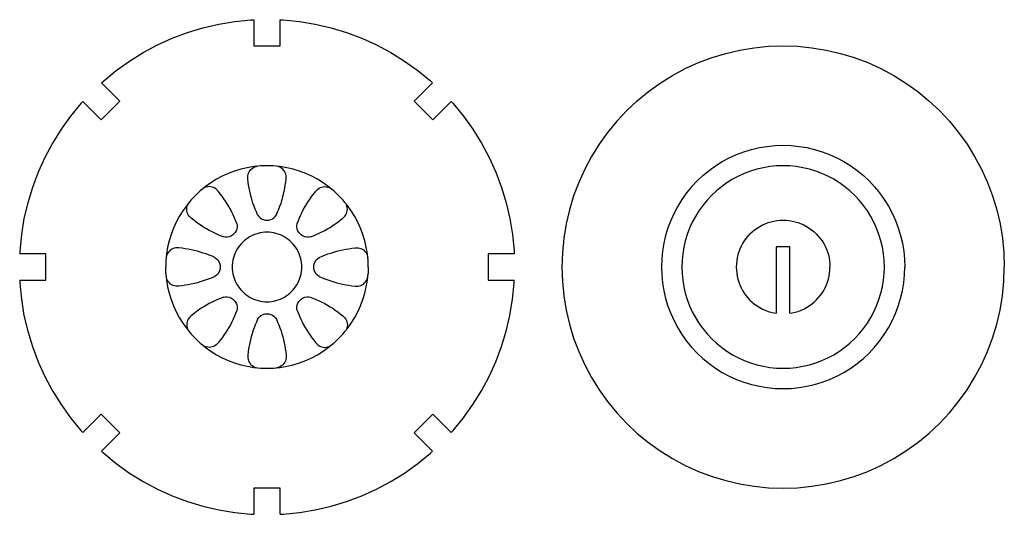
# Model space of a CAD drawing. Extents: x -264 to 264, y -276 to 276.
# Tile 19 of 19: x 111 to 254, y 205 to 276. Entities that reach past the tile are written whole.
import ezdxf

# ---------------------------------------------------------------- set-up
doc = ezdxf.new("R2010")
doc.units = 0
doc.header["$MEASUREMENT"] = 0
doc.layers.get('0').update_dxf_attribs({"linetype": 'CONTINUOUS'})

msp = doc.modelspace()

# ---------------------------------------------------------------- linework, layer by layer
for p, q in [((140.1, 275.83), (142.42, 276.21)), ((142.42, 276.21), (144.76, 276.44)), ((144.76, 276.44), (145.19, 276.46)), ((145.19, 276.46), (145.19, 272.67)), ((149.04, 276.46), (149.47, 276.44)), ((149.04, 272.67), (149.04, 276.46)), ((149.47, 276.44), (151.81, 276.21)), ((151.81, 276.21), (154.13, 275.83)), ((133.35, 273.78), (135.55, 274.61)), ((135.55, 274.61), (137.8, 275.3)), ((137.8, 275.3), (140.1, 275.83)), ((154.13, 275.83), (156.42, 275.3)), ((156.42, 275.3), (158.68, 274.61)), ((158.68, 274.61), (160.88, 273.78)), ((131.2, 272.81), (133.35, 273.78)), ((160.88, 273.78), (163.02, 272.81)), ((127.13, 270.46), (129.13, 271.7)), ((129.13, 271.7), (131.2, 272.81)), ((145.19, 272.67), (149.04, 272.67)), ((163.02, 272.81), (165.1, 271.7)), ((165.1, 271.7), (167.1, 270.46)), ((213.74, 271.57), (215.79, 272.05)), ((215.79, 272.05), (217.86, 272.39)), ((217.86, 272.39), (219.95, 272.6)), ((219.95, 272.6), (222.05, 272.67)), ((222.05, 272.67), (224.15, 272.6)), ((224.15, 272.6), (226.24, 272.39)), ((226.24, 272.39), (228.32, 272.05)), ((228.32, 272.05), (230.36, 271.57)), ((125.22, 269.09), (127.13, 270.46)), ((167.1, 270.46), (169.01, 269.09)), ((207.85, 269.36), (209.76, 270.22)), ((209.76, 270.22), (211.73, 270.96)), ((211.73, 270.96), (213.74, 271.57)), ((230.36, 271.57), (232.37, 270.96)), ((232.37, 270.96), (234.34, 270.22)), ((234.34, 270.22), (236.26, 269.36)), ((123.4, 267.6), (125.22, 269.09)), ((169.01, 269.09), (170.83, 267.6)), ((205.99, 268.36), (207.85, 269.36)), ((236.26, 269.36), (238.11, 268.36)), ((123.08, 267.3), (123.4, 267.6)), ((170.83, 267.6), (171.14, 267.3)), ((204.21, 267.26), (205.99, 268.36)), ((238.11, 268.36), (239.89, 267.26)), ((125.76, 264.62), (123.08, 267.3)), ((171.14, 267.3), (168.46, 264.62)), ((200.88, 264.7), (202.5, 266.03)), ((202.5, 266.03), (204.21, 267.26)), ((239.89, 267.26), (241.6, 266.03)), ((241.6, 266.03), (243.23, 264.7)), ((120.36, 264.58), (120.07, 264.27)), ((120.36, 264.58), (123.04, 261.9)), ((123.04, 261.9), (125.76, 264.62)), ((168.46, 264.62), (171.18, 261.9)), ((171.18, 261.9), (173.86, 264.58)), ((173.86, 264.58), (174.16, 264.27)), ((199.34, 263.26), (200.88, 264.7)), ((243.23, 264.7), (244.76, 263.26)), ((120.07, 264.27), (118.58, 262.45)), ((174.16, 264.27), (175.65, 262.45)), ((199.34, 263.26), (197.9, 261.73)), ((244.76, 263.26), (246.2, 261.73)), ((118.58, 262.45), (117.21, 260.54)), ((175.65, 262.45), (177.02, 260.54)), ((197.9, 261.73), (196.57, 260.1)), ((246.2, 261.73), (247.53, 260.1)), ((117.21, 260.54), (115.96, 258.54)), ((177.02, 260.54), (178.27, 258.54)), ((196.57, 260.1), (195.35, 258.39)), ((247.53, 260.1), (248.76, 258.39)), ((115.96, 258.54), (114.85, 256.46)), ((178.27, 258.54), (179.37, 256.46)), ((195.35, 258.39), (194.24, 256.61)), ((216.37, 257.28), (217.48, 257.61)), ((217.48, 257.61), (218.6, 257.88)), ((218.6, 257.88), (219.75, 258.06)), ((219.75, 258.06), (220.9, 258.18)), ((220.9, 258.18), (222.05, 258.22)), ((222.05, 258.22), (223.21, 258.18)), ((223.21, 258.18), (224.36, 258.06)), ((224.36, 258.06), (225.5, 257.88)), ((225.5, 257.88), (226.62, 257.61)), ((226.62, 257.61), (227.73, 257.28)), ((248.76, 258.39), (249.86, 256.61)), ((114.85, 256.46), (113.88, 254.32)), ((179.37, 256.46), (180.35, 254.32)), ((194.24, 256.61), (193.25, 254.76)), ((213.22, 255.85), (214.24, 256.39)), ((214.24, 256.39), (215.29, 256.87)), ((215.29, 256.87), (216.37, 257.28)), ((227.73, 257.28), (228.81, 256.87)), ((228.81, 256.87), (229.86, 256.39)), ((229.86, 256.39), (230.88, 255.85)), ((249.86, 256.61), (250.86, 254.76)), ((142.39, 254.47), (141.49, 254.13)), ((143.31, 254.75), (142.39, 254.47)), ((144.25, 254.97), (143.31, 254.75)), ((145.19, 255.13), (144.25, 254.97)), ((144.53, 254.38), (144.65, 254.56)), ((144.65, 254.56), (144.79, 254.73)), ((144.79, 254.73), (144.95, 254.87)), ((144.95, 254.87), (145.14, 254.99)), ((145.14, 254.99), (145.33, 255.08)), ((145.75, 255.18), (145.19, 255.13)), ((145.33, 255.08), (145.54, 255.15)), ((145.54, 255.15), (145.75, 255.18)), ((146.15, 255.22), (145.75, 255.18)), ((147.11, 255.25), (146.15, 255.22)), ((148.08, 255.22), (147.11, 255.25)), ((148.47, 255.18), (148.08, 255.22)), ((149.03, 255.13), (148.47, 255.18)), ((148.69, 255.15), (148.47, 255.18)), ((148.9, 255.08), (148.69, 255.15)), ((149.09, 254.99), (148.9, 255.08)), ((149.98, 254.97), (149.03, 255.13)), ((149.27, 254.87), (149.09, 254.99)), ((149.44, 254.73), (149.27, 254.87)), ((149.58, 254.56), (149.44, 254.73)), ((149.7, 254.38), (149.58, 254.56)), ((150.92, 254.75), (149.98, 254.97)), ((151.84, 254.47), (150.92, 254.75)), ((152.74, 254.13), (151.84, 254.47)), ((193.25, 254.76), (192.38, 252.84)), ((210.4, 253.83), (211.3, 254.56)), ((211.3, 254.56), (212.24, 255.24)), ((212.24, 255.24), (213.22, 255.85)), ((217.33, 254.47), (216.42, 254.13)), ((218.25, 254.75), (217.33, 254.47)), ((219.18, 254.97), (218.25, 254.75)), ((220.13, 255.13), (219.18, 254.97)), ((221.09, 255.22), (220.13, 255.13)), ((222.05, 255.25), (221.09, 255.22)), ((223.01, 255.22), (222.05, 255.25)), ((223.97, 255.13), (223.01, 255.22)), ((224.92, 254.97), (223.97, 255.13)), ((225.86, 254.75), (224.92, 254.97)), ((226.78, 254.47), (225.86, 254.75)), ((227.68, 254.13), (226.78, 254.47)), ((230.88, 255.85), (231.86, 255.24)), ((231.86, 255.24), (232.8, 254.56)), ((232.8, 254.56), (233.7, 253.83)), ((250.86, 254.76), (251.72, 252.84)), ((113.88, 254.32), (113.05, 252.11)), ((139.76, 253.28), (138.95, 252.78)), ((140.61, 253.74), (139.76, 253.28)), ((141.49, 254.13), (140.61, 253.74)), ((144.33, 253.77), (144.37, 253.98)), ((144.33, 253.55), (144.33, 253.77)), ((144.35, 253.33), (144.33, 253.55)), ((144.39, 252.88), (144.35, 253.33)), ((144.37, 253.98), (144.44, 254.19)), ((144.44, 254.19), (144.53, 254.38)), ((149.79, 254.19), (149.7, 254.38)), ((149.86, 253.98), (149.79, 254.19)), ((149.83, 252.88), (149.88, 253.33)), ((149.89, 253.77), (149.86, 253.98)), ((149.88, 253.33), (149.9, 253.55)), ((149.9, 253.55), (149.89, 253.77)), ((153.62, 253.74), (152.74, 254.13)), ((154.46, 253.28), (153.62, 253.74)), ((155.28, 252.78), (154.46, 253.28)), ((180.35, 254.32), (181.18, 252.11)), ((209.56, 253.04), (210.4, 253.83)), ((214.7, 253.28), (213.88, 252.78)), ((215.55, 253.74), (214.7, 253.28)), ((216.42, 254.13), (215.55, 253.74)), ((228.55, 253.74), (227.68, 254.13)), ((229.4, 253.28), (228.55, 253.74)), ((230.22, 252.78), (229.4, 253.28)), ((233.7, 253.83), (234.54, 253.04)), ((113.05, 252.11), (112.37, 249.86)), ((137.73, 251.86), (137.42, 251.6)), ((138.16, 252.21), (137.73, 251.86)), ((137.91, 251.98), (137.73, 251.86)), ((138.1, 252.09), (137.91, 251.98)), ((138.3, 252.16), (138.1, 252.09)), ((138.95, 252.78), (138.16, 252.21)), ((138.52, 252.2), (138.3, 252.16)), ((138.73, 252.22), (138.52, 252.2)), ((138.95, 252.2), (138.73, 252.22)), ((139.16, 252.16), (138.95, 252.2)), ((139.37, 252.09), (139.16, 252.16)), ((139.56, 251.99), (139.37, 252.09)), ((139.74, 251.86), (139.56, 251.99)), ((139.89, 251.71), (139.74, 251.86)), ((140.03, 251.54), (139.89, 251.71)), ((144.45, 252.44), (144.39, 252.88)), ((144.52, 251.99), (144.45, 252.44)), ((144.61, 251.55), (144.52, 251.99)), ((149.62, 251.55), (149.7, 251.99)), ((149.7, 251.99), (149.77, 252.44)), ((149.77, 252.44), (149.83, 252.88)), ((154.2, 251.54), (154.33, 251.71)), ((154.33, 251.71), (154.49, 251.86)), ((154.49, 251.86), (154.67, 251.99)), ((154.67, 251.99), (154.86, 252.09)), ((154.86, 252.09), (155.07, 252.16)), ((155.07, 252.16), (155.28, 252.2)), ((156.06, 252.21), (155.28, 252.78)), ((155.28, 252.2), (155.5, 252.22)), ((155.5, 252.22), (155.71, 252.2)), ((155.71, 252.2), (155.92, 252.16)), ((155.92, 252.16), (156.13, 252.09)), ((156.5, 251.86), (156.06, 252.21)), ((156.13, 252.09), (156.32, 251.98)), ((156.32, 251.98), (156.5, 251.86)), ((156.81, 251.6), (156.5, 251.86)), ((181.18, 252.11), (181.86, 249.86)), ((192.38, 252.84), (191.64, 250.87)), ((208.77, 252.2), (208.04, 251.3)), ((209.56, 253.04), (208.77, 252.2)), ((213.1, 252.21), (212.36, 251.6)), ((213.88, 252.78), (213.1, 252.21)), ((231, 252.21), (230.22, 252.78)), ((231.74, 251.6), (231, 252.21)), ((234.54, 253.04), (235.33, 252.2)), ((235.33, 252.2), (236.06, 251.3)), ((251.72, 252.84), (252.46, 250.87)), ((136.06, 250.24), (135.81, 249.93)), ((136.06, 250.24), (136.72, 250.95)), ((137.42, 251.6), (136.72, 250.95)), ((140.32, 251.19), (140.03, 251.54)), ((140.59, 250.84), (140.32, 251.19)), ((140.86, 250.47), (140.59, 250.84)), ((141.11, 250.1), (140.86, 250.47)), ((144.71, 251.11), (144.61, 251.55)), ((144.82, 250.67), (144.71, 251.11)), ((144.94, 250.23), (144.82, 250.67)), ((145.08, 249.8), (144.94, 250.23)), ((149.15, 249.8), (149.28, 250.23)), ((149.28, 250.23), (149.41, 250.67)), ((149.41, 250.67), (149.52, 251.11)), ((149.52, 251.11), (149.62, 251.55)), ((153.12, 250.1), (153.37, 250.47)), ((153.37, 250.47), (153.64, 250.84)), ((153.64, 250.84), (153.91, 251.19)), ((153.91, 251.19), (154.2, 251.54)), ((157.51, 250.95), (156.81, 251.6)), ((158.17, 250.24), (157.51, 250.95)), ((158.42, 249.93), (158.17, 250.24)), ((191.64, 250.87), (191.03, 248.86)), ((207.36, 250.36), (206.75, 249.38)), ((208.04, 251.3), (207.36, 250.36)), ((211, 250.24), (210.39, 249.5)), ((211.66, 250.95), (211, 250.24)), ((212.36, 251.6), (211.66, 250.95)), ((232.45, 250.95), (231.74, 251.6)), ((233.1, 250.24), (232.45, 250.95)), ((233.72, 249.5), (233.1, 250.24)), ((236.06, 251.3), (236.74, 250.36)), ((236.74, 250.36), (237.35, 249.38)), ((252.46, 250.87), (253.07, 248.86)), ((112.37, 249.86), (111.83, 247.57)), ((135.45, 249.5), (134.89, 248.72)), ((135.81, 249.93), (135.45, 249.5)), ((135.45, 248.93), (135.46, 249.15)), ((135.46, 248.72), (135.45, 248.93)), ((135.46, 249.15), (135.51, 249.36)), ((135.51, 249.36), (135.58, 249.57)), ((135.58, 249.57), (135.68, 249.76)), ((135.68, 249.76), (135.81, 249.93)), ((141.35, 249.72), (141.11, 250.1)), ((141.58, 249.33), (141.35, 249.72)), ((141.8, 248.93), (141.58, 249.33)), ((142.01, 248.53), (141.8, 248.93)), ((145.23, 249.38), (145.08, 249.8)), ((145.39, 248.95), (145.23, 249.38)), ((145.57, 248.54), (145.39, 248.95)), ((148.66, 248.54), (148.84, 248.95)), ((148.84, 248.95), (149, 249.38)), ((149, 249.38), (149.15, 249.8)), ((152.22, 248.53), (152.42, 248.93)), ((152.42, 248.93), (152.64, 249.33)), ((152.64, 249.33), (152.88, 249.72)), ((152.88, 249.72), (153.12, 250.1)), ((158.78, 249.5), (158.42, 249.93)), ((158.55, 249.76), (158.42, 249.93)), ((158.65, 249.57), (158.55, 249.76)), ((158.72, 249.36), (158.65, 249.57)), ((158.77, 249.15), (158.72, 249.36)), ((158.78, 248.93), (158.77, 249.15)), ((158.77, 248.72), (158.78, 248.93)), ((159.34, 248.72), (158.78, 249.5)), ((181.86, 249.86), (182.39, 247.57)), ((191.03, 248.86), (190.55, 246.82)), ((206.75, 249.38), (206.21, 248.36)), ((210.39, 249.5), (209.83, 248.72)), ((234.28, 248.72), (233.72, 249.5)), ((237.35, 249.38), (237.89, 248.36)), ((253.07, 248.86), (253.55, 246.82)), ((111.83, 247.57), (111.45, 245.25)), ((134.38, 247.9), (133.93, 247.05)), ((134.89, 248.72), (134.38, 247.9)), ((135.5, 248.5), (135.46, 248.72)), ((135.58, 248.3), (135.5, 248.5)), ((135.68, 248.11), (135.58, 248.3)), ((135.8, 247.93), (135.68, 248.11)), ((135.95, 247.77), (135.8, 247.93)), ((136.12, 247.63), (135.95, 247.77)), ((136.47, 247.35), (136.12, 247.63)), ((136.83, 247.07), (136.47, 247.35)), ((142.21, 248.12), (142.01, 248.53)), ((142.39, 247.71), (142.21, 248.12)), ((142.56, 247.29), (142.39, 247.71)), ((145.75, 248.13), (145.57, 248.54)), ((145.75, 248.13), (145.91, 247.9)), ((145.91, 247.9), (146.1, 247.71)), ((146.1, 247.71), (146.33, 247.55)), ((146.33, 247.55), (146.58, 247.43)), ((146.58, 247.43), (146.84, 247.36)), ((146.84, 247.36), (147.11, 247.34)), ((147.11, 247.34), (147.39, 247.36)), ((147.39, 247.36), (147.65, 247.43)), ((147.65, 247.43), (147.9, 247.55)), ((147.9, 247.55), (148.12, 247.71)), ((148.12, 247.71), (148.32, 247.9)), ((148.32, 247.9), (148.47, 248.13)), ((148.47, 248.13), (148.66, 248.54)), ((151.67, 247.29), (151.84, 247.71)), ((151.84, 247.71), (152.02, 248.12)), ((152.02, 248.12), (152.22, 248.53)), ((157.4, 247.07), (157.76, 247.35)), ((157.76, 247.35), (158.11, 247.63)), ((158.11, 247.63), (158.28, 247.77)), ((158.28, 247.77), (158.42, 247.93)), ((158.42, 247.93), (158.55, 248.11)), ((158.55, 248.11), (158.65, 248.3)), ((158.65, 248.3), (158.72, 248.5)), ((158.72, 248.5), (158.77, 248.72)), ((159.85, 247.9), (159.34, 248.72)), ((160.3, 247.05), (159.85, 247.9)), ((182.39, 247.57), (182.78, 245.25)), ((206.21, 248.36), (205.73, 247.31)), ((209.32, 247.9), (208.87, 247.05)), ((209.83, 248.72), (209.32, 247.9)), ((221.16, 247.29), (221.61, 247.34)), ((221.61, 247.34), (222.05, 247.35)), ((222.05, 247.35), (222.5, 247.34)), ((222.5, 247.34), (222.94, 247.29)), ((234.78, 247.9), (234.28, 248.72)), ((235.24, 247.05), (234.78, 247.9)), ((237.89, 248.36), (238.37, 247.31)), ((133.53, 246.18), (133.19, 245.28)), ((133.93, 247.05), (133.53, 246.18)), ((137.19, 246.81), (136.83, 247.07)), ((137.57, 246.56), (137.19, 246.81)), ((137.95, 246.31), (137.57, 246.56)), ((138.34, 246.08), (137.95, 246.31)), ((138.73, 245.86), (138.34, 246.08)), ((142.72, 246.87), (142.56, 247.29)), ((142.72, 246.06), (142.63, 245.8)), ((142.72, 246.87), (142.77, 246.6)), ((142.77, 246.33), (142.72, 246.06)), ((142.77, 246.6), (142.77, 246.33)), ((151.46, 246.6), (151.51, 246.87)), ((151.46, 246.33), (151.46, 246.6)), ((151.51, 246.06), (151.46, 246.33)), ((151.51, 246.87), (151.67, 247.29)), ((151.6, 245.8), (151.51, 246.06)), ((155.49, 245.86), (155.89, 246.08)), ((155.89, 246.08), (156.28, 246.31)), ((156.28, 246.31), (156.66, 246.56)), ((156.66, 246.56), (157.03, 246.81)), ((157.03, 246.81), (157.4, 247.07)), ((160.7, 246.18), (160.3, 247.05)), ((161.04, 245.28), (160.7, 246.18)), ((190.55, 246.82), (190.21, 244.74)), ((205.32, 246.23), (204.99, 245.12)), ((205.73, 247.31), (205.32, 246.23)), ((208.47, 246.18), (208.13, 245.28)), ((208.87, 247.05), (208.47, 246.18)), ((217.57, 245.66), (217.91, 245.95)), ((217.91, 245.95), (218.27, 246.21)), ((218.27, 246.21), (218.65, 246.44)), ((218.65, 246.44), (219.04, 246.65)), ((219.04, 246.65), (219.45, 246.83)), ((219.45, 246.83), (219.87, 246.99)), ((219.87, 246.99), (220.29, 247.12)), ((220.29, 247.12), (220.72, 247.22)), ((220.72, 247.22), (221.16, 247.29)), ((222.94, 247.29), (223.38, 247.22)), ((223.38, 247.22), (223.81, 247.12)), ((223.81, 247.12), (224.24, 246.99)), ((224.24, 246.99), (224.65, 246.83)), ((224.65, 246.83), (225.06, 246.65)), ((225.06, 246.65), (225.45, 246.44)), ((225.45, 246.44), (225.83, 246.21)), ((225.83, 246.21), (226.19, 245.95)), ((226.19, 245.95), (226.54, 245.66)), ((235.63, 246.18), (235.24, 247.05)), ((235.97, 245.28), (235.63, 246.18)), ((238.37, 247.31), (238.78, 246.23)), ((238.78, 246.23), (239.11, 245.12)), ((253.55, 246.82), (253.89, 244.74)), ((111.45, 245.25), (111.22, 242.9)), ((133.19, 245.28), (132.91, 244.36)), ((139.13, 245.65), (138.73, 245.86)), ((139.54, 245.46), (139.13, 245.65)), ((139.95, 245.28), (139.54, 245.46)), ((140.37, 245.1), (139.95, 245.28)), ((140.8, 244.95), (140.37, 245.1)), ((141.06, 244.9), (140.8, 244.95)), ((141.34, 244.9), (141.06, 244.9)), ((141.61, 244.95), (141.34, 244.9)), ((141.87, 245.04), (141.61, 244.95)), ((142.1, 245.18), (141.87, 245.04)), ((142.31, 245.35), (142.1, 245.18)), ((142.49, 245.56), (142.31, 245.35)), ((142.63, 245.8), (142.49, 245.56)), ((144.04, 244.56), (143.78, 244.35)), ((144.31, 244.75), (144.04, 244.56)), ((144.59, 244.92), (144.31, 244.75)), ((144.88, 245.08), (144.59, 244.92)), ((145.18, 245.22), (144.88, 245.08)), ((145.49, 245.33), (145.18, 245.22)), ((145.81, 245.43), (145.49, 245.33)), ((146.13, 245.5), (145.81, 245.43)), ((146.45, 245.56), (146.13, 245.5)), ((146.78, 245.59), (146.45, 245.56)), ((147.11, 245.6), (146.78, 245.59)), ((147.44, 245.59), (147.11, 245.6)), ((147.77, 245.56), (147.44, 245.59)), ((148.1, 245.5), (147.77, 245.56)), ((148.42, 245.43), (148.1, 245.5)), ((148.74, 245.33), (148.42, 245.43)), ((149.05, 245.22), (148.74, 245.33)), ((149.35, 245.08), (149.05, 245.22)), ((149.64, 244.92), (149.35, 245.08)), ((149.92, 244.75), (149.64, 244.92)), ((150.19, 244.56), (149.92, 244.75)), ((150.44, 244.35), (150.19, 244.56)), ((151.74, 245.56), (151.6, 245.8)), ((151.91, 245.35), (151.74, 245.56)), ((152.12, 245.18), (151.91, 245.35)), ((152.36, 245.04), (152.12, 245.18)), ((152.62, 244.95), (152.36, 245.04)), ((152.89, 244.9), (152.62, 244.95)), ((153.16, 244.9), (152.89, 244.9)), ((153.43, 244.95), (153.16, 244.9)), ((153.43, 244.95), (153.85, 245.1)), ((153.85, 245.1), (154.27, 245.28)), ((154.27, 245.28), (154.69, 245.46)), ((154.69, 245.46), (155.09, 245.65)), ((155.09, 245.65), (155.49, 245.86)), ((161.31, 244.36), (161.04, 245.28)), ((182.78, 245.25), (183.01, 242.9)), ((190.21, 244.74), (190, 242.65)), ((204.99, 245.12), (204.73, 244)), ((208.13, 245.28), (207.85, 244.36)), ((216.66, 244.69), (216.4, 244.33)), ((216.94, 245.04), (216.66, 244.69)), ((217.24, 245.36), (216.94, 245.04)), ((217.24, 245.36), (217.57, 245.66)), ((226.54, 245.66), (226.86, 245.36)), ((226.86, 245.36), (227.16, 245.04)), ((227.16, 245.04), (227.45, 244.69)), ((227.45, 244.69), (227.71, 244.33)), ((236.25, 244.36), (235.97, 245.28)), ((239.11, 245.12), (239.38, 244)), ((253.89, 244.74), (254.1, 242.65)), ((132.69, 243.42), (132.54, 242.47)), ((132.91, 244.36), (132.69, 243.42)), ((133.28, 243.14), (133.1, 243.02)), ((133.48, 243.23), (133.28, 243.14)), ((133.68, 243.29), (133.48, 243.23)), ((133.9, 243.33), (133.68, 243.29)), ((134.12, 243.34), (133.9, 243.33)), ((134.33, 243.32), (134.12, 243.34)), ((134.78, 243.27), (134.33, 243.32)), ((135.23, 243.21), (134.78, 243.27)), ((135.67, 243.14), (135.23, 243.21)), ((136.12, 243.05), (135.67, 243.14)), ((136.56, 242.96), (136.12, 243.05)), ((142.74, 243.08), (142.58, 242.78)), ((142.91, 243.36), (142.74, 243.08)), ((143.11, 243.63), (142.91, 243.36)), ((143.32, 243.88), (143.11, 243.63)), ((143.54, 244.12), (143.32, 243.88)), ((143.78, 244.35), (143.54, 244.12)), ((150.68, 244.12), (150.44, 244.35)), ((150.91, 243.88), (150.68, 244.12)), ((151.12, 243.63), (150.91, 243.88)), ((151.31, 243.36), (151.12, 243.63)), ((151.49, 243.08), (151.31, 243.36)), ((151.64, 242.78), (151.49, 243.08)), ((157.67, 242.96), (158.11, 243.05)), ((158.11, 243.05), (158.55, 243.14)), ((158.55, 243.14), (159, 243.21)), ((159, 243.21), (159.45, 243.27)), ((159.45, 243.27), (159.9, 243.32)), ((159.9, 243.32), (160.11, 243.34)), ((160.11, 243.34), (160.33, 243.33)), ((160.33, 243.33), (160.54, 243.29)), ((160.54, 243.29), (160.75, 243.23)), ((160.75, 243.23), (160.95, 243.14)), ((160.95, 243.14), (161.13, 243.02)), ((161.53, 243.42), (161.31, 244.36)), ((161.69, 242.47), (161.53, 243.42)), ((204.73, 244), (204.54, 242.86)), ((207.63, 243.42), (207.47, 242.47)), ((207.85, 244.36), (207.63, 243.42)), ((215.77, 243.15), (215.61, 242.74)), ((215.95, 243.56), (215.77, 243.15)), ((216.16, 243.95), (215.95, 243.56)), ((216.4, 244.33), (216.16, 243.95)), ((221.05, 243.5), (221.05, 233.83)), ((223.05, 243.5), (221.05, 243.5)), ((223.05, 233.83), (223.05, 243.5)), ((227.71, 244.33), (227.94, 243.95)), ((227.94, 243.95), (228.15, 243.56)), ((228.15, 243.56), (228.33, 243.15)), ((228.33, 243.15), (228.49, 242.74)), ((236.47, 243.42), (236.25, 244.36)), ((236.63, 242.47), (236.47, 243.42)), ((239.38, 244), (239.56, 242.86)), ((111.22, 242.9), (111.21, 242.47)), ((115, 242.47), (111.21, 242.47)), ((115, 238.63), (115, 242.47)), ((132.48, 241.91), (132.44, 241.51)), ((132.54, 242.47), (132.48, 241.91)), ((132.52, 242.13), (132.48, 241.91)), ((132.58, 242.33), (132.52, 242.13)), ((132.68, 242.53), (132.58, 242.33)), ((132.79, 242.71), (132.68, 242.53)), ((132.94, 242.87), (132.79, 242.71)), ((133.1, 243.02), (132.94, 242.87)), ((137, 242.85), (136.56, 242.96)), ((137.43, 242.72), (137, 242.85)), ((137.86, 242.58), (137.43, 242.72)), ((138.29, 242.44), (137.86, 242.58)), ((138.71, 242.27), (138.29, 242.44)), ((139.13, 242.1), (138.71, 242.27)), ((139.54, 241.91), (139.13, 242.1)), ((139.54, 241.91), (139.76, 241.75)), ((139.76, 241.75), (139.96, 241.56)), ((142.24, 241.86), (142.16, 241.54)), ((142.33, 242.17), (142.24, 241.86)), ((142.45, 242.48), (142.33, 242.17)), ((142.58, 242.78), (142.45, 242.48)), ((151.78, 242.48), (151.64, 242.78)), ((151.9, 242.17), (151.78, 242.48)), ((151.99, 241.86), (151.9, 242.17)), ((152.07, 241.54), (151.99, 241.86)), ((154.27, 241.56), (154.46, 241.75)), ((154.46, 241.75), (154.69, 241.91)), ((154.69, 241.91), (155.1, 242.1)), ((155.1, 242.1), (155.52, 242.27)), ((155.52, 242.27), (155.94, 242.44)), ((155.94, 242.44), (156.36, 242.58)), ((156.36, 242.58), (156.8, 242.72)), ((156.8, 242.72), (157.23, 242.85)), ((157.23, 242.85), (157.67, 242.96)), ((161.13, 243.02), (161.29, 242.87)), ((161.29, 242.87), (161.43, 242.71)), ((161.43, 242.71), (161.55, 242.53)), ((161.55, 242.53), (161.64, 242.33)), ((161.64, 242.33), (161.71, 242.13)), ((161.74, 241.91), (161.69, 242.47)), ((161.71, 242.13), (161.74, 241.91)), ((161.78, 241.51), (161.74, 241.91)), ((179.23, 242.47), (179.23, 238.63)), ((183.02, 242.47), (179.23, 242.47)), ((183.01, 242.9), (183.02, 242.47)), ((190, 242.65), (189.93, 240.55)), ((204.42, 241.71), (204.39, 240.55)), ((204.54, 242.86), (204.42, 241.71)), ((207.47, 242.47), (207.38, 241.51)), ((215.38, 241.88), (215.31, 241.44)), ((215.48, 242.31), (215.38, 241.88)), ((215.61, 242.74), (215.48, 242.31)), ((228.49, 242.74), (228.62, 242.31)), ((228.62, 242.31), (228.72, 241.88)), ((228.72, 241.88), (228.79, 241.44)), ((236.72, 241.51), (236.63, 242.47)), ((239.56, 242.86), (239.68, 241.71)), ((239.68, 241.71), (239.72, 240.55)), ((254.1, 242.65), (254.17, 240.55)), ((132.44, 241.51), (132.41, 240.55)), ((132.44, 239.59), (132.41, 240.55)), ((139.96, 241.56), (140.11, 241.34)), ((140.11, 241.34), (140.23, 241.09)), ((140.23, 241.09), (140.3, 240.82)), ((140.3, 240.28), (140.23, 240.01)), ((140.3, 240.82), (140.32, 240.55)), ((140.32, 240.55), (140.3, 240.28)), ((142.07, 240.88), (142.06, 240.55)), ((142.06, 240.55), (142.07, 240.22)), ((142.11, 241.21), (142.07, 240.88)), ((142.07, 240.22), (142.11, 239.89)), ((142.16, 241.54), (142.11, 241.21)), ((152.12, 241.21), (152.07, 241.54)), ((152.15, 240.88), (152.12, 241.21)), ((152.12, 239.89), (152.15, 240.22)), ((152.16, 240.55), (152.15, 240.88)), ((152.15, 240.22), (152.16, 240.55)), ((153.9, 240.55), (153.93, 240.82)), ((153.93, 240.28), (153.9, 240.55)), ((153.93, 240.82), (154, 241.09)), ((154, 240.01), (153.93, 240.28)), ((154, 241.09), (154.11, 241.34)), ((154.11, 241.34), (154.27, 241.56)), ((161.82, 240.55), (161.78, 241.51)), ((161.82, 240.55), (161.78, 239.59)), ((189.93, 240.55), (190, 238.45)), ((204.39, 240.55), (204.42, 239.4)), ((207.38, 241.51), (207.35, 240.55)), ((207.35, 240.55), (207.38, 239.59)), ((215.26, 241), (215.25, 240.55)), ((215.25, 240.55), (215.26, 240.11)), ((215.31, 241.44), (215.26, 241)), ((228.79, 241.44), (228.84, 241)), ((228.84, 241), (228.85, 240.55)), ((228.84, 240.11), (228.85, 240.55)), ((236.75, 240.55), (236.72, 241.51)), ((236.72, 239.59), (236.75, 240.55)), ((239.68, 239.4), (239.72, 240.55)), ((254.1, 238.45), (254.17, 240.55)), ((132.44, 239.59), (132.48, 239.19)), ((132.48, 239.19), (132.54, 238.63)), ((132.52, 238.98), (132.48, 239.19)), ((132.58, 238.77), (132.52, 238.98)), ((132.68, 238.57), (132.58, 238.77)), ((138.71, 238.83), (138.29, 238.67)), ((139.13, 239), (138.71, 238.83)), ((139.54, 239.19), (139.13, 239)), ((139.76, 239.35), (139.54, 239.19)), ((139.96, 239.54), (139.76, 239.35)), ((140.11, 239.77), (139.96, 239.54)), ((140.23, 240.01), (140.11, 239.77)), ((142.11, 239.89), (142.16, 239.57)), ((142.16, 239.57), (142.24, 239.24)), ((142.24, 239.24), (142.33, 238.93)), ((142.33, 238.93), (142.45, 238.62)), ((151.78, 238.62), (151.9, 238.93)), ((151.9, 238.93), (151.99, 239.24)), ((151.99, 239.24), (152.07, 239.57)), ((152.07, 239.57), (152.12, 239.89)), ((154.11, 239.77), (154, 240.01)), ((154.27, 239.54), (154.11, 239.77)), ((154.46, 239.35), (154.27, 239.54)), ((154.69, 239.19), (154.46, 239.35)), ((154.69, 239.19), (155.1, 239)), ((155.1, 239), (155.52, 238.83)), ((155.52, 238.83), (155.94, 238.67)), ((161.55, 238.57), (161.64, 238.77)), ((161.64, 238.77), (161.71, 238.98)), ((161.69, 238.63), (161.74, 239.19)), ((161.71, 238.98), (161.74, 239.19)), ((161.74, 239.19), (161.78, 239.59)), ((204.42, 239.4), (204.54, 238.25)), ((207.38, 239.59), (207.47, 238.63)), ((215.26, 240.11), (215.31, 239.66)), ((215.31, 239.66), (215.38, 239.22)), ((215.38, 239.22), (215.48, 238.79)), ((215.48, 238.79), (215.61, 238.36)), ((228.49, 238.36), (228.62, 238.79)), ((228.62, 238.79), (228.72, 239.22)), ((228.72, 239.22), (228.79, 239.66)), ((228.79, 239.66), (228.84, 240.11)), ((236.63, 238.63), (236.72, 239.59)), ((239.56, 238.25), (239.68, 239.4)), ((111.21, 238.63), (115, 238.63)), ((111.21, 238.63), (111.22, 238.2)), ((111.22, 238.2), (111.45, 235.86)), ((132.54, 238.63), (132.69, 237.68)), ((132.79, 238.39), (132.68, 238.57)), ((132.69, 237.68), (132.91, 236.75)), ((132.94, 238.23), (132.79, 238.39)), ((133.1, 238.08), (132.94, 238.23)), ((133.28, 237.97), (133.1, 238.08)), ((133.48, 237.87), (133.28, 237.97)), ((133.68, 237.81), (133.48, 237.87)), ((133.9, 237.77), (133.68, 237.81)), ((134.12, 237.76), (133.9, 237.77)), ((134.33, 237.79), (134.12, 237.76)), ((134.78, 237.83), (134.33, 237.79)), ((135.23, 237.89), (134.78, 237.83)), ((135.67, 237.96), (135.23, 237.89)), ((136.12, 238.05), (135.67, 237.96)), ((136.56, 238.15), (136.12, 238.05)), ((137, 238.26), (136.56, 238.15)), ((137.43, 238.38), (137, 238.26)), ((137.86, 238.52), (137.43, 238.38)), ((138.29, 238.67), (137.86, 238.52)), ((142.45, 238.62), (142.58, 238.32)), ((142.58, 238.32), (142.74, 238.03)), ((142.74, 238.03), (142.91, 237.75)), ((142.91, 237.75), (143.11, 237.48)), ((143.11, 237.48), (143.32, 237.22)), ((150.91, 237.22), (151.12, 237.48)), ((151.12, 237.48), (151.31, 237.75)), ((151.31, 237.75), (151.49, 238.03)), ((151.49, 238.03), (151.64, 238.32)), ((151.64, 238.32), (151.78, 238.62)), ((155.94, 238.67), (156.36, 238.52)), ((156.36, 238.52), (156.8, 238.38)), ((156.8, 238.38), (157.23, 238.26)), ((157.23, 238.26), (157.67, 238.15)), ((157.67, 238.15), (158.11, 238.05)), ((158.11, 238.05), (158.55, 237.96)), ((158.55, 237.96), (159, 237.89)), ((159, 237.89), (159.45, 237.83)), ((159.45, 237.83), (159.9, 237.79)), ((159.9, 237.79), (160.11, 237.76)), ((160.11, 237.76), (160.33, 237.77)), ((160.33, 237.77), (160.54, 237.81)), ((160.54, 237.81), (160.75, 237.87)), ((160.75, 237.87), (160.95, 237.97)), ((160.95, 237.97), (161.13, 238.08)), ((161.13, 238.08), (161.29, 238.23)), ((161.29, 238.23), (161.43, 238.39)), ((161.31, 236.75), (161.53, 237.68)), ((161.43, 238.39), (161.55, 238.57)), ((161.53, 237.68), (161.69, 238.63)), ((179.23, 238.63), (183.02, 238.63)), ((182.78, 235.86), (183.01, 238.2)), ((183.01, 238.2), (183.02, 238.63)), ((190, 238.45), (190.21, 236.36)), ((204.54, 238.25), (204.73, 237.1)), ((207.47, 238.63), (207.63, 237.68)), ((207.63, 237.68), (207.85, 236.75)), ((215.61, 238.36), (215.77, 237.95)), ((215.77, 237.95), (215.95, 237.54)), ((215.95, 237.54), (216.16, 237.15)), ((227.94, 237.15), (228.15, 237.54)), ((228.15, 237.54), (228.33, 237.95)), ((228.33, 237.95), (228.49, 238.36)), ((236.25, 236.75), (236.47, 237.68)), ((236.47, 237.68), (236.63, 238.63)), ((239.38, 237.1), (239.56, 238.25)), ((253.89, 236.36), (254.1, 238.45)), ((132.91, 236.75), (133.19, 235.83)), ((140.37, 236), (139.95, 235.83)), ((140.8, 236.16), (140.37, 236)), ((140.8, 236.16), (141.06, 236.2)), ((141.06, 236.2), (141.34, 236.2)), ((141.34, 236.2), (141.61, 236.16)), ((141.61, 236.16), (141.87, 236.06)), ((141.87, 236.06), (142.1, 235.93)), ((142.1, 235.93), (142.31, 235.75)), ((143.32, 237.22), (143.54, 236.98)), ((143.54, 236.98), (143.78, 236.75)), ((143.78, 236.75), (144.04, 236.54)), ((144.04, 236.54), (144.31, 236.35)), ((144.31, 236.35), (144.59, 236.18)), ((144.59, 236.18), (144.88, 236.02)), ((144.88, 236.02), (145.18, 235.89)), ((149.05, 235.89), (149.35, 236.02)), ((149.35, 236.02), (149.64, 236.18)), ((149.64, 236.18), (149.92, 236.35)), ((149.92, 236.35), (150.19, 236.54)), ((150.19, 236.54), (150.44, 236.75)), ((150.44, 236.75), (150.68, 236.98)), ((150.68, 236.98), (150.91, 237.22)), ((151.91, 235.75), (152.12, 235.93)), ((152.12, 235.93), (152.36, 236.06)), ((152.36, 236.06), (152.62, 236.16)), ((152.62, 236.16), (152.89, 236.2)), ((152.89, 236.2), (153.16, 236.2)), ((153.16, 236.2), (153.43, 236.16)), ((153.43, 236.16), (153.85, 236)), ((153.85, 236), (154.27, 235.83)), ((161.04, 235.83), (161.31, 236.75)), ((190.21, 236.36), (190.55, 234.29)), ((204.73, 237.1), (204.99, 235.98)), ((204.99, 235.98), (205.32, 234.87)), ((207.85, 236.75), (208.13, 235.83)), ((216.16, 237.15), (216.4, 236.77)), ((216.4, 236.77), (216.66, 236.41)), ((216.66, 236.41), (216.94, 236.07)), ((216.94, 236.07), (217.24, 235.74)), ((226.86, 235.74), (227.16, 236.07)), ((227.16, 236.07), (227.45, 236.41)), ((227.45, 236.41), (227.71, 236.77)), ((227.71, 236.77), (227.94, 237.15)), ((235.97, 235.83), (236.25, 236.75)), ((238.78, 234.87), (239.11, 235.98)), ((239.11, 235.98), (239.38, 237.1)), ((253.55, 234.29), (253.89, 236.36)), ((111.45, 235.86), (111.83, 233.53)), ((133.19, 235.83), (133.53, 234.92)), ((133.53, 234.92), (133.93, 234.05)), ((137.57, 234.55), (137.19, 234.29)), ((137.95, 234.79), (137.57, 234.55)), ((138.34, 235.02), (137.95, 234.79)), ((138.73, 235.24), (138.34, 235.02)), ((139.13, 235.45), (138.73, 235.24)), ((139.54, 235.64), (139.13, 235.45)), ((139.95, 235.83), (139.54, 235.64)), ((142.31, 235.75), (142.49, 235.54)), ((142.49, 235.54), (142.63, 235.3)), ((142.63, 235.3), (142.72, 235.05)), ((142.72, 235.05), (142.77, 234.78)), ((142.77, 234.5), (142.72, 234.23)), ((142.77, 234.78), (142.77, 234.5)), ((145.18, 235.89), (145.49, 235.77)), ((145.49, 235.77), (145.81, 235.67)), ((145.81, 235.67), (146.13, 235.6)), ((146.13, 235.6), (146.45, 235.54)), ((146.45, 235.54), (146.78, 235.51)), ((146.78, 235.51), (147.11, 235.5)), ((147.11, 235.5), (147.44, 235.51)), ((147.44, 235.51), (147.77, 235.54)), ((147.77, 235.54), (148.1, 235.6)), ((148.1, 235.6), (148.42, 235.67)), ((148.42, 235.67), (148.74, 235.77)), ((148.74, 235.77), (149.05, 235.89)), ((151.46, 234.78), (151.51, 235.05)), ((151.46, 234.5), (151.46, 234.78)), ((151.51, 234.23), (151.46, 234.5)), ((151.51, 235.05), (151.6, 235.3)), ((151.6, 235.3), (151.74, 235.54)), ((151.74, 235.54), (151.91, 235.75)), ((154.27, 235.83), (154.69, 235.64)), ((154.69, 235.64), (155.09, 235.45)), ((155.09, 235.45), (155.49, 235.24)), ((155.49, 235.24), (155.89, 235.02)), ((155.89, 235.02), (156.28, 234.79)), ((156.28, 234.79), (156.66, 234.55)), ((156.66, 234.55), (157.03, 234.29)), ((160.3, 234.05), (160.7, 234.92)), ((160.7, 234.92), (161.04, 235.83)), ((182.39, 233.53), (182.78, 235.86)), ((205.32, 234.87), (205.73, 233.79)), ((208.13, 235.83), (208.47, 234.92)), ((208.47, 234.92), (208.87, 234.05)), ((217.24, 235.74), (217.57, 235.44)), ((217.57, 235.44), (217.91, 235.16)), ((217.91, 235.16), (218.27, 234.9)), ((218.27, 234.9), (218.65, 234.66)), ((218.65, 234.66), (219.04, 234.45)), ((225.06, 234.45), (225.45, 234.66)), ((225.45, 234.66), (225.83, 234.9)), ((225.83, 234.9), (226.19, 235.16)), ((226.19, 235.16), (226.54, 235.44)), ((226.54, 235.44), (226.86, 235.74)), ((235.24, 234.05), (235.63, 234.92)), ((235.63, 234.92), (235.97, 235.83)), ((238.37, 233.79), (238.78, 234.87)), ((111.83, 233.53), (112.37, 231.24)), ((133.93, 234.05), (134.38, 233.2)), ((134.38, 233.2), (134.89, 232.38)), ((135.8, 233.17), (135.68, 233)), ((135.95, 233.33), (135.8, 233.17)), ((136.12, 233.47), (135.95, 233.33)), ((136.47, 233.75), (136.12, 233.47)), ((136.83, 234.03), (136.47, 233.75)), ((137.19, 234.29), (136.83, 234.03)), ((142.39, 233.39), (142.21, 232.98)), ((142.56, 233.81), (142.39, 233.39)), ((142.72, 234.23), (142.56, 233.81)), ((145.75, 232.98), (145.91, 233.2)), ((145.91, 233.2), (146.1, 233.39)), ((146.1, 233.39), (146.33, 233.55)), ((146.33, 233.55), (146.58, 233.67)), ((146.58, 233.67), (146.84, 233.74)), ((146.84, 233.74), (147.11, 233.76)), ((147.11, 233.76), (147.39, 233.74)), ((147.39, 233.74), (147.65, 233.67)), ((147.65, 233.67), (147.9, 233.55)), ((147.9, 233.55), (148.12, 233.39)), ((148.12, 233.39), (148.32, 233.2)), ((148.32, 233.2), (148.47, 232.98)), ((151.51, 234.23), (151.67, 233.81)), ((151.67, 233.81), (151.84, 233.39)), ((151.84, 233.39), (152.02, 232.98)), ((157.03, 234.29), (157.4, 234.03)), ((157.4, 234.03), (157.76, 233.75)), ((157.76, 233.75), (158.11, 233.47)), ((158.11, 233.47), (158.28, 233.33)), ((158.28, 233.33), (158.42, 233.17)), ((158.42, 233.17), (158.55, 233)), ((159.34, 232.38), (159.85, 233.2)), ((159.85, 233.2), (160.3, 234.05)), ((181.86, 231.24), (182.39, 233.53)), ((190.55, 234.29), (191.03, 232.24)), ((205.73, 233.79), (206.21, 232.74)), ((208.87, 234.05), (209.32, 233.2)), ((209.32, 233.2), (209.83, 232.38)), ((219.04, 234.45), (219.45, 234.27)), ((219.45, 234.27), (219.87, 234.11)), ((219.87, 234.11), (220.29, 233.98)), ((220.29, 233.98), (220.72, 233.88)), ((220.72, 233.88), (221.05, 233.83)), ((223.05, 233.83), (223.38, 233.88)), ((223.38, 233.88), (223.81, 233.98)), ((223.81, 233.98), (224.24, 234.11)), ((224.24, 234.11), (224.65, 234.27)), ((224.65, 234.27), (225.06, 234.45)), ((234.28, 232.38), (234.78, 233.2)), ((234.78, 233.2), (235.24, 234.05)), ((237.89, 232.74), (238.37, 233.79)), ((253.07, 232.24), (253.55, 234.29)), ((134.89, 232.38), (135.45, 231.6)), ((135.46, 232.39), (135.45, 232.17)), ((135.45, 232.17), (135.46, 231.95)), ((135.45, 231.6), (135.81, 231.17)), ((135.5, 232.6), (135.46, 232.39)), ((135.46, 231.95), (135.51, 231.74)), ((135.58, 232.8), (135.5, 232.6)), ((135.51, 231.74), (135.58, 231.54)), ((135.68, 233), (135.58, 232.8)), ((141.58, 231.78), (141.35, 231.39)), ((141.8, 232.17), (141.58, 231.78)), ((142.01, 232.57), (141.8, 232.17)), ((142.21, 232.98), (142.01, 232.57)), ((145.23, 231.73), (145.08, 231.3)), ((145.39, 232.15), (145.23, 231.73)), ((145.57, 232.56), (145.39, 232.15)), ((145.75, 232.98), (145.57, 232.56)), ((148.47, 232.98), (148.66, 232.56)), ((148.66, 232.56), (148.84, 232.15)), ((148.84, 232.15), (149, 231.73)), ((149, 231.73), (149.15, 231.3)), ((152.02, 232.98), (152.22, 232.57)), ((152.22, 232.57), (152.42, 232.17)), ((152.42, 232.17), (152.64, 231.78)), ((152.64, 231.78), (152.88, 231.39)), ((158.42, 231.17), (158.78, 231.6)), ((158.55, 233), (158.65, 232.8)), ((158.65, 232.8), (158.72, 232.6)), ((158.72, 231.74), (158.65, 231.54)), ((158.72, 232.6), (158.77, 232.39)), ((158.77, 231.95), (158.72, 231.74)), ((158.77, 232.39), (158.78, 232.17)), ((158.78, 232.17), (158.77, 231.95)), ((158.78, 231.6), (159.34, 232.38)), ((191.03, 232.24), (191.64, 230.23)), ((206.21, 232.74), (206.75, 231.72)), ((206.75, 231.72), (207.36, 230.74)), ((209.83, 232.38), (210.39, 231.6)), ((210.39, 231.6), (211, 230.86)), ((233.1, 230.86), (233.72, 231.6)), ((233.72, 231.6), (234.28, 232.38)), ((236.74, 230.74), (237.35, 231.72)), ((237.35, 231.72), (237.89, 232.74)), ((252.46, 230.23), (253.07, 232.24)), ((112.37, 231.24), (113.05, 228.99)), ((135.58, 231.54), (135.68, 231.34)), ((135.68, 231.34), (135.81, 231.17)), ((135.81, 231.17), (136.06, 230.86)), ((136.06, 230.86), (136.72, 230.16)), ((140.59, 230.27), (140.32, 229.91)), ((140.86, 230.63), (140.59, 230.27)), ((141.11, 231.01), (140.86, 230.63)), ((141.35, 231.39), (141.11, 231.01)), ((144.82, 230.43), (144.71, 230)), ((144.94, 230.87), (144.82, 230.43)), ((145.08, 231.3), (144.94, 230.87)), ((149.15, 231.3), (149.28, 230.87)), ((149.28, 230.87), (149.41, 230.43)), ((149.41, 230.43), (149.52, 230)), ((152.88, 231.39), (153.12, 231.01)), ((153.12, 231.01), (153.37, 230.63)), ((153.37, 230.63), (153.64, 230.27)), ((153.64, 230.27), (153.91, 229.91)), ((158.17, 230.86), (157.51, 230.16)), ((158.17, 230.86), (158.42, 231.17)), ((158.55, 231.34), (158.42, 231.17)), ((158.65, 231.54), (158.55, 231.34)), ((181.18, 228.99), (181.86, 231.24)), ((191.64, 230.23), (192.38, 228.26)), ((207.36, 230.74), (208.04, 229.8)), ((211, 230.86), (211.66, 230.16)), ((232.45, 230.16), (233.1, 230.86)), ((236.06, 229.8), (236.74, 230.74)), ((251.72, 228.26), (252.46, 230.23)), ((113.05, 228.99), (113.88, 226.79)), ((137.42, 229.5), (136.72, 230.16)), ((137.42, 229.5), (137.73, 229.24)), ((137.73, 229.24), (138.16, 228.89)), ((137.91, 229.12), (137.73, 229.24)), ((138.1, 229.02), (137.91, 229.12)), ((138.3, 228.94), (138.1, 229.02)), ((138.16, 228.89), (138.95, 228.33)), ((138.52, 228.9), (138.3, 228.94)), ((138.73, 228.88), (138.52, 228.9)), ((138.95, 228.9), (138.73, 228.88)), ((139.16, 228.94), (138.95, 228.9)), ((139.37, 229.01), (139.16, 228.94)), ((139.56, 229.11), (139.37, 229.01)), ((139.74, 229.24), (139.56, 229.11)), ((139.89, 229.39), (139.74, 229.24)), ((140.03, 229.56), (139.89, 229.39)), ((140.32, 229.91), (140.03, 229.56)), ((144.52, 229.11), (144.45, 228.67)), ((144.61, 229.56), (144.52, 229.11)), ((144.71, 230), (144.61, 229.56)), ((149.52, 230), (149.62, 229.56)), ((149.62, 229.56), (149.7, 229.11)), ((149.7, 229.11), (149.77, 228.67)), ((153.91, 229.91), (154.2, 229.56)), ((154.2, 229.56), (154.33, 229.39)), ((154.33, 229.39), (154.49, 229.24)), ((154.49, 229.24), (154.67, 229.11)), ((154.67, 229.11), (154.86, 229.01)), ((154.86, 229.01), (155.07, 228.94)), ((155.07, 228.94), (155.28, 228.9)), ((155.28, 228.9), (155.5, 228.88)), ((155.28, 228.33), (156.06, 228.89)), ((155.5, 228.88), (155.71, 228.9)), ((155.71, 228.9), (155.92, 228.94)), ((155.92, 228.94), (156.13, 229.02)), ((156.06, 228.89), (156.5, 229.24)), ((156.13, 229.02), (156.32, 229.12)), ((156.32, 229.12), (156.5, 229.24)), ((156.5, 229.24), (156.81, 229.5)), ((157.51, 230.16), (156.81, 229.5)), ((180.35, 226.79), (181.18, 228.99)), ((208.04, 229.8), (208.77, 228.9)), ((208.77, 228.9), (209.56, 228.06)), ((211.66, 230.16), (212.36, 229.5)), ((212.36, 229.5), (213.1, 228.89)), ((213.1, 228.89), (213.88, 228.33)), ((230.22, 228.33), (231, 228.89)), ((231, 228.89), (231.74, 229.5)), ((231.74, 229.5), (232.45, 230.16)), ((234.54, 228.06), (235.33, 228.9)), ((235.33, 228.9), (236.06, 229.8)), ((138.95, 228.33), (139.76, 227.82)), ((139.76, 227.82), (140.61, 227.37)), ((140.61, 227.37), (141.49, 226.97)), ((144.35, 227.77), (144.33, 227.55)), ((144.33, 227.55), (144.33, 227.34)), ((144.33, 227.34), (144.37, 227.12)), ((144.39, 228.22), (144.35, 227.77)), ((144.45, 228.67), (144.39, 228.22)), ((149.77, 228.67), (149.83, 228.22)), ((149.83, 228.22), (149.88, 227.77)), ((149.89, 227.34), (149.86, 227.12)), ((149.88, 227.77), (149.9, 227.55)), ((149.9, 227.55), (149.89, 227.34)), ((152.74, 226.97), (153.62, 227.37)), ((153.62, 227.37), (154.46, 227.82)), ((154.46, 227.82), (155.28, 228.33)), ((192.38, 228.26), (193.25, 226.35)), ((209.56, 228.06), (210.4, 227.27)), ((213.88, 228.33), (214.7, 227.82)), ((214.7, 227.82), (215.55, 227.37)), ((215.55, 227.37), (216.42, 226.97)), ((227.68, 226.97), (228.55, 227.37)), ((228.55, 227.37), (229.4, 227.82)), ((229.4, 227.82), (230.22, 228.33)), ((233.7, 227.27), (234.54, 228.06)), ((250.86, 226.35), (251.72, 228.26)), ((113.88, 226.79), (114.85, 224.64)), ((141.49, 226.97), (142.39, 226.63)), ((142.39, 226.63), (143.31, 226.35)), ((143.31, 226.35), (144.25, 226.13)), ((144.25, 226.13), (145.19, 225.97)), ((144.37, 227.12), (144.44, 226.91)), ((144.44, 226.91), (144.53, 226.72)), ((144.53, 226.72), (144.65, 226.54)), ((144.65, 226.54), (144.79, 226.37)), ((144.79, 226.37), (144.95, 226.23)), ((144.95, 226.23), (145.14, 226.11)), ((145.14, 226.11), (145.33, 226.02)), ((145.19, 225.97), (145.75, 225.92)), ((145.33, 226.02), (145.54, 225.96)), ((145.54, 225.96), (145.75, 225.92)), ((145.75, 225.92), (146.15, 225.88)), ((146.15, 225.88), (147.11, 225.85)), ((147.11, 225.85), (148.08, 225.88)), ((148.08, 225.88), (148.47, 225.92)), ((148.47, 225.92), (149.03, 225.97)), ((148.69, 225.96), (148.47, 225.92)), ((148.9, 226.02), (148.69, 225.96)), ((149.09, 226.11), (148.9, 226.02)), ((149.03, 225.97), (149.98, 226.13)), ((149.27, 226.23), (149.09, 226.11)), ((149.44, 226.37), (149.27, 226.23)), ((149.58, 226.54), (149.44, 226.37)), ((149.7, 226.72), (149.58, 226.54)), ((149.79, 226.91), (149.7, 226.72)), ((149.86, 227.12), (149.79, 226.91)), ((149.98, 226.13), (150.92, 226.35)), ((150.92, 226.35), (151.84, 226.63)), ((151.84, 226.63), (152.74, 226.97)), ((179.37, 224.64), (180.35, 226.79)), ((193.25, 226.35), (194.24, 224.49)), ((210.4, 227.27), (211.3, 226.54)), ((211.3, 226.54), (212.24, 225.86)), ((216.42, 226.97), (217.33, 226.63)), ((217.33, 226.63), (218.25, 226.35)), ((218.25, 226.35), (219.18, 226.13)), ((219.18, 226.13), (220.13, 225.97)), ((220.13, 225.97), (221.09, 225.88)), ((221.09, 225.88), (222.05, 225.85)), ((222.05, 225.85), (223.01, 225.88)), ((223.01, 225.88), (223.97, 225.97)), ((223.97, 225.97), (224.92, 226.13)), ((224.92, 226.13), (225.86, 226.35)), ((225.86, 226.35), (226.78, 226.63)), ((226.78, 226.63), (227.68, 226.97)), ((231.86, 225.86), (232.8, 226.54)), ((232.8, 226.54), (233.7, 227.27)), ((249.86, 224.49), (250.86, 226.35)), ((114.85, 224.64), (115.96, 222.57)), ((178.27, 222.57), (179.37, 224.64)), ((194.24, 224.49), (195.35, 222.71)), ((212.24, 225.86), (213.22, 225.25)), ((213.22, 225.25), (214.24, 224.71)), ((214.24, 224.71), (215.29, 224.23)), ((228.81, 224.23), (229.86, 224.71)), ((229.86, 224.71), (230.88, 225.25)), ((230.88, 225.25), (231.86, 225.86)), ((248.76, 222.71), (249.86, 224.49)), ((215.29, 224.23), (216.37, 223.82)), ((216.37, 223.82), (217.48, 223.49)), ((217.48, 223.49), (218.6, 223.23)), ((218.6, 223.23), (219.75, 223.04)), ((219.75, 223.04), (220.9, 222.92)), ((223.21, 222.92), (224.36, 223.04)), ((224.36, 223.04), (225.5, 223.23)), ((225.5, 223.23), (226.62, 223.49)), ((226.62, 223.49), (227.73, 223.82)), ((227.73, 223.82), (228.81, 224.23)), ((115.96, 222.57), (117.21, 220.57)), ((177.02, 220.57), (178.27, 222.57)), ((195.35, 222.71), (196.57, 221)), ((220.9, 222.92), (222.05, 222.89)), ((222.05, 222.89), (223.21, 222.92)), ((247.53, 221), (248.76, 222.71)), ((117.21, 220.57), (118.58, 218.65)), ((175.65, 218.65), (177.02, 220.57)), ((196.57, 221), (197.9, 219.37)), ((246.2, 219.37), (247.53, 221)), ((123.04, 219.2), (120.36, 216.52)), ((125.76, 216.48), (123.04, 219.2)), ((171.18, 219.2), (168.46, 216.48)), ((173.86, 216.52), (171.18, 219.2)), ((197.9, 219.37), (199.34, 217.84)), ((244.76, 217.84), (246.2, 219.37)), ((118.58, 218.65), (120.07, 216.83)), ((174.16, 216.83), (175.65, 218.65)), ((199.34, 217.84), (200.88, 216.4)), ((243.23, 216.4), (244.76, 217.84)), ((120.07, 216.83), (120.36, 216.52)), ((123.08, 213.8), (125.76, 216.48)), ((168.46, 216.48), (171.14, 213.8)), ((173.86, 216.52), (174.16, 216.83)), ((200.88, 216.4), (202.5, 215.07)), ((241.6, 215.07), (243.23, 216.4)), ((202.5, 215.07), (204.21, 213.85)), ((239.89, 213.85), (241.6, 215.07)), ((123.08, 213.8), (123.4, 213.51)), ((123.4, 213.51), (125.22, 212.01)), ((169.01, 212.01), (170.83, 213.51)), ((170.83, 213.51), (171.14, 213.8)), ((204.21, 213.85), (205.99, 212.74)), ((238.11, 212.74), (239.89, 213.85)), ((125.22, 212.01), (127.13, 210.64)), ((167.1, 210.64), (169.01, 212.01)), ((205.99, 212.74), (207.85, 211.75)), ((207.85, 211.75), (209.76, 210.88)), ((234.34, 210.88), (236.26, 211.75)), ((236.26, 211.75), (238.11, 212.74)), ((127.13, 210.64), (129.13, 209.4)), ((165.1, 209.4), (167.1, 210.64)), ((209.76, 210.88), (211.73, 210.14)), ((232.37, 210.14), (234.34, 210.88)), ((129.13, 209.4), (131.2, 208.29)), ((163.02, 208.29), (165.1, 209.4)), ((211.73, 210.14), (213.74, 209.53)), ((213.74, 209.53), (215.79, 209.05)), ((215.79, 209.05), (217.86, 208.71)), ((226.24, 208.71), (228.32, 209.05)), ((228.32, 209.05), (230.36, 209.53)), ((230.36, 209.53), (232.37, 210.14)), ((131.2, 208.29), (133.35, 207.32)), ((133.35, 207.32), (135.55, 206.49)), ((149.04, 208.43), (145.19, 208.43)), ((145.19, 208.43), (145.19, 204.64)), ((149.04, 204.64), (149.04, 208.43)), ((158.68, 206.49), (160.88, 207.32)), ((160.88, 207.32), (163.02, 208.29)), ((217.86, 208.71), (219.95, 208.5)), ((219.95, 208.5), (222.05, 208.43)), ((222.05, 208.43), (224.15, 208.5)), ((224.15, 208.5), (226.24, 208.71)), ((135.55, 206.49), (137.8, 205.81)), ((156.42, 205.81), (158.68, 206.49)), ((137.8, 205.81), (140.1, 205.27)), ((140.1, 205.27), (142.42, 204.89)), ((142.42, 204.89), (144.76, 204.66)), ((144.76, 204.66), (145.19, 204.64)), ((149.04, 204.64), (149.47, 204.66)), ((149.47, 204.66), (151.81, 204.89)), ((151.81, 204.89), (154.13, 205.27)), ((154.13, 205.27), (156.42, 205.81))]:
    msp.add_line(p, q)

doc.saveas('drawing.dxf')
